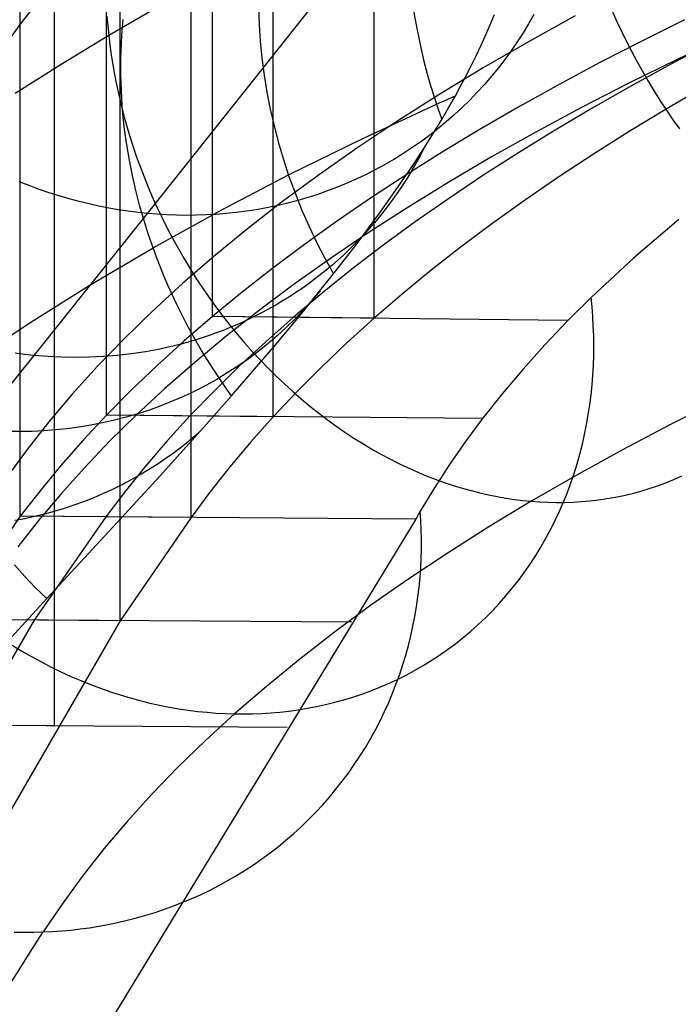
# Model space of a CAD drawing. Extents: x -37 to 483, y -973 to -253.
# Tile 27 of 197: x 111 to 131, y -887 to -858. Entities that reach past the tile are written whole.
import ezdxf

# ---------------------------------------------------------------- set-up
doc = ezdxf.new("R2010")
doc.units = 0
for name, color, linetype in [('LIVELLO_03', 5, 'CONTINUOUS'), ('LIVELLO_04', 96, 'CONTINUOUS'), ('PREDEFINITO', 7, 'CONTINUOUS')]:
    doc.layers.add(name, color=color, linetype=linetype)

msp = doc.modelspace()

# ---------------------------------------------------------------- linework, layer by layer
at = {"layer": 'LIVELLO_03'}
for p, q in [((118.195, -859.698, 445.707), (121.078, -856.052, 457.028)), ((125.109, -857.99, 421.645), (125.183, -857.807, 421.737)), ((126.329, -857.807, 430.392), (126.176, -858.075, 430.493)), ((114.36, -858.405, 408.518), (114.378, -858.177, 408.442)), ((114.378, -858.177, 408.442), (114.399, -857.951, 408.363)), ((124.957, -858.348, 421.453), (125.034, -858.171, 421.551)), ((125.034, -858.171, 421.551), (125.109, -857.99, 421.645)), ((126.176, -858.075, 430.493), (126.015, -858.339, 430.595)), ((114.346, -858.632, 408.592), (114.36, -858.405, 408.518)), ((124.802, -858.693, 421.252), (124.957, -858.348, 421.453)), ((126.015, -858.339, 430.595), (125.847, -858.599, 430.697)), ((114.337, -858.861, 408.664), (114.346, -858.632, 408.592)), ((124.646, -859.023, 421.044), (124.802, -858.693, 421.252)), ((125.847, -858.599, 430.697), (125.671, -858.856, 430.801)), ((114.331, -859.089, 408.733), (114.337, -858.861, 408.664)), ((124.491, -859.337, 420.834), (124.646, -859.023, 421.044)), ((125.671, -858.856, 430.801), (125.488, -859.107, 430.905)), ((114.328, -859.318, 408.801), (114.331, -859.089, 408.733)), ((114.33, -859.547, 408.866), (114.328, -859.318, 408.801)), ((124.338, -859.633, 420.624), (124.491, -859.337, 420.834)), ((125.488, -859.107, 430.905), (125.298, -859.354, 431.01)), ((114.335, -859.776, 408.929), (114.33, -859.547, 408.866)), ((124.191, -859.909, 420.419), (124.338, -859.633, 420.624)), ((125.101, -859.596, 431.115), (124.897, -859.833, 431.22)), ((125.298, -859.354, 431.01), (125.101, -859.596, 431.115)), ((114.344, -860.005, 408.989), (114.335, -859.776, 408.929)), ((115.105, -863.586, 434.481), (118.195, -859.698, 445.707)), ((124.05, -860.165, 420.221), (124.191, -859.909, 420.419)), ((124.897, -859.833, 431.22), (124.686, -860.064, 431.326)), ((114.356, -860.233, 409.047), (114.344, -860.005, 408.989)), ((123.504, -860.41, 419.64), (124.05, -860.165, 420.221)), ((123.853, -860.513, 419.939), (124.05, -860.165, 420.221)), ((124.686, -860.064, 431.326), (124.469, -860.289, 431.432)), ((114.372, -860.461, 409.103), (114.356, -860.233, 409.047)), ((114.391, -860.688, 409.157), (114.372, -860.461, 409.103)), ((121.325, -861.422, 417.242), (123.504, -860.41, 419.64)), ((124.469, -860.289, 431.432), (124.246, -860.508, 431.539)), ((114.44, -861.142, 409.258), (114.391, -860.688, 409.157)), ((123.654, -860.852, 419.651), (123.853, -860.513, 419.939)), ((124.016, -860.72, 431.645), (123.781, -860.926, 431.751)), ((124.246, -860.508, 431.539), (124.016, -860.72, 431.645)), ((123.395, -861.279, 419.271), (123.654, -860.852, 419.651)), ((123.781, -860.926, 431.751), (123.54, -861.126, 431.856)), ((114.503, -861.591, 409.349), (114.44, -861.142, 409.258)), ((123.293, -861.318, 431.962), (123.042, -861.504, 432.067)), ((123.134, -861.695, 418.882), (123.395, -861.279, 419.271)), ((123.54, -861.126, 431.856), (123.293, -861.318, 431.962)), ((114.578, -862.037, 409.432), (114.503, -861.591, 409.349)), ((119.224, -862.456, 414.792), (121.325, -861.422, 417.242)), ((123.042, -861.504, 432.067), (122.786, -861.682, 432.171)), ((122.525, -861.853, 432.275), (122.259, -862.016, 432.378)), ((122.786, -861.682, 432.171), (122.525, -861.853, 432.275)), ((122.813, -862.187, 418.398), (123.134, -861.695, 418.882)), ((123.035, -861.886, 418.957), (122.932, -862.075, 419.032)), ((123.134, -861.695, 418.882), (123.035, -861.886, 418.957)), ((114.665, -862.478, 409.505), (114.578, -862.037, 409.432)), ((121.99, -862.171, 432.48), (121.717, -862.319, 432.581)), ((122.259, -862.016, 432.378), (121.99, -862.171, 432.48)), ((122.488, -862.67, 417.899), (122.813, -862.187, 418.398)), ((122.932, -862.075, 419.032), (122.825, -862.262, 419.109)), ((114.764, -862.913, 409.57), (114.665, -862.478, 409.505)), ((117.204, -863.511, 412.292), (119.224, -862.456, 414.792)), ((121.441, -862.459, 432.681), (121.162, -862.591, 432.78)), ((121.717, -862.319, 432.581), (121.441, -862.459, 432.681)), ((122.714, -862.448, 419.185), (122.599, -862.632, 419.262)), ((122.825, -862.262, 419.109), (122.714, -862.448, 419.185)), ((111.663, -862.776, 435.121), (111.372, -862.661, 435.164)), ((111.954, -862.884, 435.076), (111.663, -862.776, 435.121)), ((120.88, -862.715, 432.878), (120.595, -862.831, 432.974)), ((121.162, -862.591, 432.78), (120.88, -862.715, 432.878)), ((122.158, -863.143, 417.387), (122.488, -862.67, 417.899)), ((122.599, -862.632, 419.262), (122.481, -862.814, 419.34)), ((112.245, -862.984, 435.029), (111.954, -862.884, 435.076)), ((112.537, -863.077, 434.981), (112.245, -862.984, 435.029)), ((114.874, -863.342, 409.627), (114.764, -862.913, 409.57)), ((120.02, -863.04, 433.163), (119.73, -863.132, 433.255)), ((120.309, -862.94, 433.069), (120.02, -863.04, 433.163)), ((120.595, -862.831, 432.974), (120.309, -862.94, 433.069)), ((122.359, -862.994, 419.418), (122.234, -863.171, 419.496)), ((122.481, -862.814, 419.34), (122.359, -862.994, 419.418)), ((112.827, -863.162, 434.931), (112.537, -863.077, 434.981)), ((113.117, -863.24, 434.88), (112.827, -863.162, 434.931)), ((113.406, -863.31, 434.826), (113.117, -863.24, 434.88)), ((113.693, -863.373, 434.772), (113.406, -863.31, 434.826)), ((114.995, -863.764, 409.674), (114.874, -863.342, 409.627)), ((119.146, -863.292, 433.434), (118.853, -863.361, 433.521)), ((119.438, -863.216, 433.345), (119.146, -863.292, 433.434)), ((119.73, -863.132, 433.255), (119.438, -863.216, 433.345)), ((121.827, -863.606, 416.865), (122.158, -863.143, 417.387)), ((122.105, -863.347, 419.575), (121.972, -863.519, 419.654)), ((122.234, -863.171, 419.496), (122.105, -863.347, 419.575)), ((111.811, -867.711, 423.366), (115.105, -863.586, 434.481)), ((113.979, -863.43, 434.716), (113.693, -863.373, 434.772)), ((114.264, -863.479, 434.659), (113.979, -863.43, 434.716)), ((114.546, -863.521, 434.601), (114.264, -863.479, 434.659)), ((114.827, -863.557, 434.541), (114.546, -863.521, 434.601)), ((115.105, -863.586, 434.481), (114.827, -863.557, 434.541)), ((115.383, -863.609, 434.419), (115.105, -863.586, 434.481)), ((115.265, -864.586, 409.746), (117.204, -863.511, 412.292)), ((115.664, -863.626, 434.355), (115.383, -863.609, 434.419)), ((115.947, -863.636, 434.29), (115.664, -863.626, 434.355)), ((116.232, -863.64, 434.222), (115.947, -863.636, 434.29)), ((116.518, -863.638, 434.152), (116.232, -863.64, 434.222)), ((116.807, -863.628, 434.08), (116.518, -863.638, 434.152)), ((117.097, -863.612, 434.006), (116.807, -863.628, 434.08)), ((117.388, -863.589, 433.93), (117.097, -863.612, 434.006)), ((117.68, -863.558, 433.852), (117.388, -863.589, 433.93)), ((117.973, -863.52, 433.772), (117.68, -863.558, 433.852)), ((118.266, -863.475, 433.69), (117.973, -863.52, 433.772)), ((118.56, -863.422, 433.607), (118.266, -863.475, 433.69)), ((118.853, -863.361, 433.521), (118.56, -863.422, 433.607)), ((121.164, -864.499, 415.803), (121.827, -863.606, 416.865)), ((121.972, -863.519, 419.654), (121.836, -863.69, 419.733)), ((115.125, -864.179, 409.714), (114.995, -863.764, 409.674)), ((121.696, -863.857, 419.812), (121.553, -864.023, 419.892)), ((121.836, -863.69, 419.733), (121.696, -863.857, 419.812)), ((115.265, -864.586, 409.746), (115.125, -864.179, 409.714)), ((121.406, -864.185, 419.972), (121.256, -864.344, 420.052)), ((121.553, -864.023, 419.892), (121.406, -864.185, 419.972)), ((120.512, -865.34, 414.734), (121.164, -864.499, 415.803)), ((121.103, -864.501, 420.132), (120.947, -864.654, 420.212)), ((121.256, -864.344, 420.052), (121.103, -864.501, 420.132)), ((113.409, -865.68, 407.154), (115.265, -864.586, 409.746)), ((115.364, -864.855, 409.763), (115.265, -864.586, 409.746)), ((120.947, -864.654, 420.212), (120.788, -864.804, 420.292)), ((115.469, -865.126, 409.777), (115.364, -864.855, 409.763)), ((120.626, -864.951, 420.372), (120.461, -865.095, 420.451)), ((120.788, -864.804, 420.292), (120.626, -864.951, 420.372)), ((115.58, -865.397, 409.787), (115.469, -865.126, 409.777)), ((119.474, -866.625, 412.985), (120.512, -865.34, 414.734)), ((120.293, -865.235, 420.531), (120.122, -865.372, 420.611)), ((120.461, -865.095, 420.451), (120.293, -865.235, 420.531)), ((115.696, -865.669, 409.794), (115.58, -865.397, 409.787)), ((119.773, -865.636, 420.769), (119.595, -865.762, 420.848)), ((119.949, -865.506, 420.69), (119.773, -865.636, 420.769)), ((120.122, -865.372, 420.611), (119.949, -865.506, 420.69)), ((111.638, -866.792, 404.518), (113.409, -865.68, 407.154)), ((115.818, -865.941, 409.798), (115.696, -865.669, 409.794)), ((119.414, -865.885, 420.926), (119.231, -866.004, 421.004)), ((119.595, -865.762, 420.848), (119.414, -865.885, 420.926)), ((120.123, -865.829, 414.085), (119.891, -866.107, 414.222)), ((115.946, -866.213, 409.798), (115.818, -865.941, 409.798)), ((116.08, -866.485, 409.794), (115.946, -866.213, 409.798)), ((119.046, -866.119, 421.082), (118.859, -866.23, 421.159)), ((119.231, -866.004, 421.004), (119.046, -866.119, 421.082)), ((119.891, -866.107, 414.222), (119.65, -866.377, 414.359)), ((116.22, -866.757, 409.787), (116.08, -866.485, 409.794)), ((118.478, -866.442, 421.312), (118.285, -866.542, 421.388)), ((118.669, -866.338, 421.236), (118.478, -866.442, 421.312)), ((118.859, -866.23, 421.159), (118.669, -866.338, 421.236)), ((119.65, -866.377, 414.359), (119.4, -866.639, 414.496)), ((109.953, -867.921, 401.842), (111.638, -866.792, 404.518)), ((116.365, -867.028, 409.776), (116.22, -866.757, 409.787)), ((117.895, -866.73, 421.538), (117.698, -866.818, 421.611)), ((118.091, -866.638, 421.463), (117.895, -866.73, 421.538)), ((118.285, -866.542, 421.388), (118.091, -866.638, 421.463)), ((118.826, -867.401, 411.863), (119.474, -866.625, 412.985)), ((119.4, -866.639, 414.496), (119.141, -866.893, 414.633)), ((116.517, -867.298, 409.761), (116.365, -867.028, 409.776)), ((117.098, -867.058, 421.829), (116.896, -867.13, 421.9)), ((117.299, -866.982, 421.757), (117.098, -867.058, 421.829)), ((117.499, -866.902, 421.685), (117.299, -866.982, 421.757)), ((117.698, -866.818, 421.611), (117.499, -866.902, 421.685)), ((119.141, -866.893, 414.633), (118.874, -867.138, 414.771)), ((116.284, -867.323, 422.108), (116.079, -867.38, 422.175)), ((116.489, -867.263, 422.039), (116.284, -867.323, 422.108)), ((116.693, -867.199, 421.97), (116.489, -867.263, 422.039)), ((116.674, -867.566, 409.742), (116.517, -867.298, 409.761)), ((116.896, -867.13, 421.9), (116.693, -867.199, 421.97)), ((118.874, -867.138, 414.771), (118.598, -867.374, 414.908)), ((111.534, -867.681, 423.429), (111.254, -867.644, 423.492)), ((115.049, -867.603, 422.5), (114.637, -867.666, 422.623)), ((115.255, -867.566, 422.437), (115.049, -867.603, 422.5)), ((115.462, -867.525, 422.373), (115.255, -867.566, 422.437)), ((115.668, -867.481, 422.308), (115.462, -867.525, 422.373)), ((115.874, -867.432, 422.242), (115.668, -867.481, 422.308)), ((116.079, -867.38, 422.175), (115.874, -867.432, 422.242)), ((116.838, -867.834, 409.719), (116.674, -867.566, 409.742)), ((117.549, -868.882, 409.586), (118.826, -867.401, 411.863)), ((118.315, -867.601, 415.044), (118.024, -867.818, 415.18)), ((118.598, -867.374, 414.908), (118.315, -867.601, 415.044)), ((107.861, -872.632, 410.951), (111.811, -867.711, 423.366)), ((111.811, -867.711, 423.366), (111.534, -867.681, 423.429)), ((112.203, -867.744, 423.272), (111.811, -867.711, 423.366)), ((112.601, -867.764, 423.175), (112.203, -867.744, 423.272)), ((113.002, -867.772, 423.073), (112.601, -867.764, 423.175)), ((113.407, -867.766, 422.967), (113.002, -867.772, 423.073)), ((113.815, -867.747, 422.856), (113.407, -867.766, 422.967)), ((114.225, -867.714, 422.741), (113.815, -867.747, 422.856)), ((114.637, -867.666, 422.623), (114.225, -867.714, 422.741)), ((117.007, -868.099, 409.692), (116.838, -867.834, 409.719)), ((118.024, -867.818, 415.18), (117.727, -868.025, 415.315)), ((117.182, -868.363, 409.661), (117.007, -868.099, 409.692)), ((117.423, -868.221, 415.449), (117.114, -868.407, 415.582)), ((117.727, -868.025, 415.315), (117.423, -868.221, 415.449)), ((117.114, -868.407, 415.582), (116.799, -868.583, 415.713)), ((117.363, -868.624, 409.625), (117.182, -868.363, 409.661)), ((116.479, -868.748, 415.843), (116.154, -868.902, 415.971)), ((116.799, -868.583, 415.713), (116.479, -868.748, 415.843)), ((117.549, -868.882, 409.586), (117.363, -868.624, 409.625)), ((115.825, -869.045, 416.097), (115.493, -869.177, 416.221)), ((116.154, -868.902, 415.971), (115.825, -869.045, 416.097)), ((116.821, -869.706, 408.248), (117.549, -868.882, 409.586)), ((115.158, -869.298, 416.343), (114.821, -869.409, 416.463)), ((115.493, -869.177, 416.221), (115.158, -869.298, 416.343)), ((114.14, -869.596, 416.695), (113.798, -869.673, 416.808)), ((114.481, -869.508, 416.581), (114.14, -869.596, 416.695)), ((114.821, -869.409, 416.463), (114.481, -869.508, 416.581)), ((111.41, -869.926, 417.514), (111.076, -869.924, 417.603)), ((111.748, -869.92, 417.422), (111.41, -869.926, 417.514)), ((112.087, -869.904, 417.327), (111.748, -869.92, 417.422)), ((112.427, -869.878, 417.229), (112.087, -869.904, 417.327)), ((112.769, -869.842, 417.128), (112.427, -869.878, 417.229)), ((113.112, -869.796, 417.024), (112.769, -869.842, 417.128)), ((113.455, -869.74, 416.917), (113.112, -869.796, 417.024)), ((113.798, -869.673, 416.808), (113.455, -869.74, 416.917)), ((115.458, -871.221, 405.659), (116.821, -869.706, 408.248)), ((116.365, -870.156, 407.944), (116.128, -870.347, 408.061)), ((116.596, -869.959, 407.827), (116.365, -870.156, 407.944)), ((116.128, -870.347, 408.061), (115.887, -870.53, 408.177)), ((115.64, -870.707, 408.293), (115.389, -870.877, 408.409)), ((115.887, -870.53, 408.177), (115.64, -870.707, 408.293)), ((115.133, -871.039, 408.523), (114.873, -871.194, 408.637)), ((115.389, -870.877, 408.409), (115.133, -871.039, 408.523)), ((114.337, -872.445, 403.449), (115.458, -871.221, 405.659)), ((114.61, -871.341, 408.749), (114.342, -871.481, 408.861)), ((114.873, -871.194, 408.637), (114.61, -871.341, 408.749)), ((114.072, -871.613, 408.971), (113.798, -871.738, 409.08)), ((114.342, -871.481, 408.861), (114.072, -871.613, 408.971)), ((113.522, -871.855, 409.188), (113.243, -871.964, 409.294)), ((113.798, -871.738, 409.08), (113.522, -871.855, 409.188)), ((112.68, -872.159, 409.502), (112.396, -872.245, 409.603)), ((112.962, -872.065, 409.399), (112.68, -872.159, 409.502)), ((113.243, -871.964, 409.294), (112.962, -872.065, 409.399)), ((111.537, -872.456, 409.896), (111.249, -872.512, 409.99)), ((111.824, -872.394, 409.8), (111.537, -872.456, 409.896)), ((112.11, -872.323, 409.703), (111.824, -872.394, 409.8)), ((112.396, -872.245, 409.603), (112.11, -872.323, 409.703)), ((112.179, -874.779, 398.97), (114.337, -872.445, 403.449)), ((111.539, -874.135, 399.087), (111.235, -873.801, 399.134)), ((111.854, -874.462, 399.032), (111.539, -874.135, 399.087)), ((112.179, -874.779, 398.97), (111.854, -874.462, 399.032)), ((110.044, -877.099, 394.199), (112.179, -874.779, 398.97))]:
    msp.add_line(p, q, dxfattribs=at)
at = {"layer": 'LIVELLO_03', "extrusion": (0.55295, 0.230859, 0.800593)}
msp.add_arc((-842.862, 413.351, 198.899), 13.21, 28.01, 99.176, dxfattribs=at)
at = {"layer": 'LIVELLO_03', "extrusion": (0.597392, 0.222197, 0.770552)}
msp.add_arc((-850.096, 396.108, 205.955), 13.309, 41.9875, 89.3966, dxfattribs=at)
at = {"layer": 'LIVELLO_04'}
for p, q in [((112.399, -878.48, 361.001), (112.399, -335.222, 373.468)), ((114.309, -875.422, 367.892), (114.309, -337.899, 380.227)), ((111.408, -872.386, 376.026), (111.408, -340.485, 388.231)), ((116.376, -872.422, 374.718), (116.376, -340.522, 386.924)), ((113.916, -869.445, 382.875), (113.916, -343.048, 394.954)), ((118.759, -869.491, 381.229), (118.759, -343.094, 393.308)), ((116.994, -866.578, 389.55), (116.994, -345.545, 401.507)), ((121.686, -866.633, 387.581), (121.686, -345.6, 399.537)), ((130.711, -857.956, 409.631), (129.465, -858.575, 408.19)), ((131.973, -858.413, 411.011), (130.51, -859.102, 409.377)), ((129.465, -858.575, 408.19), (128.25, -859.201, 406.73)), ((131.511, -858.614, 406.761), (130.325, -859.24, 405.335)), ((128.25, -859.201, 406.73), (127.065, -859.836, 405.252)), ((130.51, -859.102, 409.377), (129.091, -859.801, 407.722)), ((130.325, -859.24, 405.335), (129.168, -859.874, 403.891)), ((127.065, -859.836, 405.252), (125.911, -860.479, 403.755)), ((129.091, -859.801, 407.722), (127.716, -860.507, 406.048)), ((129.168, -859.874, 403.891), (128.042, -860.516, 402.43)), ((131.271, -859.912, 402.531), (130.173, -860.553, 401.105)), ((125.911, -860.479, 403.755), (124.789, -861.129, 402.241)), ((127.716, -860.507, 406.048), (126.386, -861.222, 404.355)), ((128.042, -860.516, 402.43), (126.947, -861.165, 400.951)), ((130.173, -860.553, 401.105), (129.104, -861.201, 399.662)), ((124.789, -861.129, 402.241), (123.699, -861.787, 400.709)), ((126.386, -861.222, 404.355), (125.101, -861.944, 402.645)), ((126.947, -861.165, 400.951), (125.883, -861.822, 399.456)), ((129.104, -861.201, 399.662), (128.066, -861.857, 398.203)), ((123.699, -861.787, 400.709), (122.642, -862.451, 399.161)), ((125.883, -861.822, 399.456), (124.85, -862.485, 397.945)), ((128.066, -861.857, 398.203), (127.059, -862.519, 396.728)), ((125.101, -861.944, 402.645), (123.861, -862.672, 400.918)), ((122.642, -862.451, 399.161), (121.617, -863.123, 397.597)), ((124.85, -862.485, 397.945), (123.85, -863.156, 396.418)), ((123.861, -862.672, 400.918), (122.667, -863.407, 399.178)), ((127.059, -862.519, 396.728), (126.083, -863.189, 395.239)), ((121.617, -863.123, 397.597), (120.625, -863.802, 396.017)), ((123.85, -863.156, 396.418), (122.882, -863.833, 394.876)), ((126.083, -863.189, 395.239), (125.139, -863.865, 393.734)), ((122.667, -863.407, 399.178), (121.52, -864.147, 397.424)), ((120.625, -863.802, 396.017), (119.666, -864.487, 394.422)), ((122.882, -863.833, 394.876), (121.946, -864.517, 393.319)), ((125.139, -863.865, 393.734), (124.227, -864.548, 392.216)), ((121.52, -864.147, 397.424), (120.418, -864.892, 395.657)), ((119.666, -864.487, 394.422), (118.741, -865.178, 392.812)), ((121.946, -864.517, 393.319), (121.044, -865.207, 391.748)), ((124.227, -864.548, 392.216), (123.347, -865.237, 390.684)), ((120.418, -864.892, 395.657), (119.363, -865.642, 393.881)), ((118.741, -865.178, 392.812), (117.85, -865.875, 391.188)), ((121.044, -865.207, 391.748), (120.175, -865.904, 390.163)), ((123.347, -865.237, 390.684), (122.5, -865.932, 389.138)), ((119.363, -865.642, 393.881), (118.354, -866.396, 392.094)), ((117.85, -865.875, 391.188), (116.994, -866.578, 389.55)), ((120.175, -865.904, 390.163), (119.34, -866.606, 388.565)), ((122.5, -865.932, 389.138), (121.686, -866.633, 387.581)), ((118.354, -866.396, 392.094), (117.392, -867.154, 390.3)), ((116.994, -866.578, 389.55), (116.172, -867.287, 387.9)), ((121.686, -866.633, 387.581), (116.994, -866.578, 389.55)), ((119.34, -866.606, 388.565), (118.538, -867.314, 386.954)), ((121.686, -866.633, 387.581), (120.904, -867.34, 386.009)), ((116.172, -867.287, 387.9), (115.385, -868.001, 386.236)), ((117.392, -867.154, 390.3), (116.476, -867.914, 388.498)), ((118.538, -867.314, 386.954), (117.77, -868.027, 385.331)), ((120.904, -867.34, 386.009), (120.155, -868.052, 384.426)), ((116.476, -867.914, 388.498), (115.606, -868.677, 386.691)), ((115.385, -868.001, 386.236), (114.633, -868.721, 384.561)), ((117.77, -868.027, 385.331), (117.036, -868.745, 383.697)), ((120.155, -868.052, 384.426), (119.44, -868.769, 382.832)), ((114.633, -868.721, 384.561), (113.916, -869.445, 382.875)), ((115.606, -868.677, 386.691), (114.781, -869.441, 384.879)), ((117.036, -868.745, 383.697), (116.338, -869.468, 382.052)), ((119.44, -868.769, 382.832), (118.759, -869.491, 381.229)), ((113.916, -869.445, 382.875), (113.235, -870.174, 381.177)), ((118.759, -869.491, 381.229), (113.916, -869.445, 382.875)), ((114.781, -869.441, 384.879), (114.003, -870.207, 383.064)), ((116.338, -869.468, 382.052), (115.673, -870.195, 380.396)), ((118.759, -869.491, 381.229), (118.111, -870.217, 379.614)), ((113.235, -870.174, 381.177), (112.59, -870.907, 379.47)), ((114.003, -870.207, 383.064), (113.27, -870.974, 381.246)), ((115.673, -870.195, 380.396), (115.044, -870.928, 378.73)), ((118.111, -870.217, 379.614), (117.498, -870.948, 377.99)), ((112.59, -870.907, 379.47), (111.981, -871.644, 377.752)), ((113.27, -870.974, 381.246), (112.581, -871.742, 379.428)), ((115.044, -870.928, 378.73), (114.45, -871.664, 377.055)), ((117.498, -870.948, 377.99), (116.919, -871.683, 376.358)), ((111.981, -871.644, 377.752), (111.408, -872.386, 376.026)), ((112.581, -871.742, 379.428), (111.938, -872.509, 377.609)), ((114.45, -871.664, 377.055), (113.892, -872.404, 375.372)), ((116.919, -871.683, 376.358), (116.376, -872.422, 374.718)), ((111.408, -872.386, 376.026), (109.305, -875.389, 369.08)), ((111.938, -872.509, 377.609), (111.339, -873.276, 375.792)), ((116.376, -872.422, 374.718), (111.408, -872.386, 376.026)), ((113.892, -872.404, 375.372), (111.807, -875.406, 368.486)), ((116.376, -872.422, 374.718), (114.309, -875.422, 367.892)), ((111.807, -875.406, 368.486), (102.665, -891.197, 333.7)), ((114.309, -875.422, 367.892), (105.177, -891.212, 333.14)), ((114.309, -875.422, 367.892), (109.305, -875.389, 369.08)), ((112.399, -878.48, 361.001), (107.372, -878.449, 362.109))]:
    msp.add_line(p, q, dxfattribs=at)
at = {"layer": 'PREDEFINITO'}
for p, q in [((116.994, -866.578, 389.55), (116.994, -852.28, 389.879)), ((113.916, -869.445, 382.875), (113.916, -855.15, 383.203)), ((111.408, -858.093, 376.354), (111.981, -857.351, 378.08)), ((115.45, -857.565, 414.13), (113.976, -858.415, 412.152)), ((113.925, -857.854, 412.018), (113.948, -858.136, 412.087)), ((127.532, -857.846, 409.364), (126.172, -858.596, 407.62)), ((128.586, -857.66, 427.548), (128.722, -857.964, 427.52)), ((110.279, -859.658, 372.714), (111.408, -858.093, 376.354)), ((111.408, -872.386, 376.026), (111.408, -858.093, 376.354)), ((113.948, -858.136, 412.087), (113.976, -858.415, 412.152)), ((128.722, -857.964, 427.52), (128.863, -858.266, 427.487)), ((130.711, -857.956, 409.631), (129.465, -858.575, 408.19)), ((113.976, -858.415, 412.152), (112.593, -859.252, 410.205)), ((113.976, -858.415, 412.152), (114.01, -858.695, 412.214)), ((128.863, -858.266, 427.487), (129.01, -858.567, 427.449)), ((114.01, -858.695, 412.214), (114.049, -858.978, 412.274)), ((126.172, -858.596, 407.62), (124.86, -859.353, 405.859)), ((129.465, -858.575, 408.19), (128.25, -859.201, 406.73)), ((129.01, -858.567, 427.449), (129.163, -858.865, 427.405)), ((114.049, -858.978, 412.274), (114.094, -859.263, 412.331)), ((129.163, -858.865, 427.405), (129.32, -859.16, 427.356)), ((112.593, -859.252, 410.205), (111.256, -860.099, 408.234)), ((114.094, -859.263, 412.331), (114.145, -859.551, 412.385)), ((128.25, -859.201, 406.73), (127.065, -859.836, 405.252)), ((129.32, -859.16, 427.356), (129.483, -859.453, 427.302)), ((114.145, -859.551, 412.385), (114.202, -859.841, 412.436)), ((124.86, -859.353, 405.859), (123.597, -860.118, 404.08)), ((129.483, -859.453, 427.302), (129.651, -859.742, 427.242)), ((114.202, -859.841, 412.436), (114.266, -860.133, 412.484)), ((127.065, -859.836, 405.252), (125.911, -860.479, 403.755)), ((129.651, -859.742, 427.242), (129.824, -860.028, 427.177)), ((114.266, -860.133, 412.484), (114.335, -860.427, 412.528)), ((123.597, -860.118, 404.08), (122.382, -860.889, 402.286)), ((129.824, -860.028, 427.177), (130.002, -860.31, 427.106)), ((114.335, -860.427, 412.528), (114.411, -860.723, 412.57)), ((125.911, -860.479, 403.755), (124.789, -861.129, 402.241)), ((130.002, -860.31, 427.106), (130.185, -860.587, 427.03)), ((114.411, -860.723, 412.57), (114.493, -861.02, 412.607)), ((130.185, -860.587, 427.03), (130.372, -860.861, 426.949)), ((114.493, -861.02, 412.607), (114.582, -861.318, 412.642)), ((122.382, -860.889, 402.286), (121.215, -861.666, 400.478)), ((130.372, -860.861, 426.949), (130.563, -861.129, 426.863)), ((114.582, -861.318, 412.642), (114.677, -861.618, 412.672)), ((124.789, -861.129, 402.241), (123.699, -861.787, 400.709)), ((114.677, -861.618, 412.672), (114.779, -861.917, 412.699)), ((114.779, -861.917, 412.699), (114.887, -862.218, 412.722)), ((121.215, -861.666, 400.478), (120.098, -862.448, 398.658)), ((123.699, -861.787, 400.709), (122.642, -862.451, 399.161)), ((114.887, -862.218, 412.722), (115.002, -862.518, 412.741)), ((120.098, -862.448, 398.658), (119.029, -863.236, 396.826)), ((122.642, -862.451, 399.161), (121.617, -863.123, 397.597)), ((115.002, -862.518, 412.741), (115.124, -862.818, 412.756)), ((115.124, -862.818, 412.756), (115.252, -863.118, 412.767)), ((115.252, -863.118, 412.767), (115.387, -863.417, 412.774)), ((119.029, -863.236, 396.826), (118.01, -864.027, 394.985)), ((121.617, -863.123, 397.597), (120.625, -863.802, 396.017)), ((115.387, -863.417, 412.774), (115.528, -863.714, 412.776)), ((115.528, -863.714, 412.776), (115.676, -864.011, 412.774)), ((120.625, -863.802, 396.017), (119.666, -864.487, 394.422)), ((130.543, -863.757, 391.503), (129.225, -864.883, 389.091)), ((115.676, -864.011, 412.774), (115.831, -864.306, 412.768)), ((118.01, -864.027, 394.985), (117.04, -864.822, 393.135)), ((115.831, -864.306, 412.768), (115.992, -864.598, 412.757)), ((119.666, -864.487, 394.422), (118.741, -865.178, 392.812)), ((115.992, -864.598, 412.757), (116.159, -864.889, 412.742)), ((117.04, -864.822, 393.135), (116.119, -865.621, 391.278)), ((116.159, -864.889, 412.742), (116.332, -865.176, 412.722)), ((129.225, -864.883, 389.091), (127.994, -866.027, 386.647)), ((116.332, -865.176, 412.722), (116.511, -865.461, 412.698)), ((118.741, -865.178, 392.812), (117.85, -865.875, 391.188)), ((116.119, -865.621, 391.278), (115.246, -866.422, 389.415)), ((116.511, -865.461, 412.698), (116.697, -865.743, 412.669)), ((116.697, -865.743, 412.669), (116.888, -866.021, 412.635)), ((117.85, -865.875, 391.188), (116.994, -866.578, 389.55)), ((116.888, -866.021, 412.635), (117.085, -866.295, 412.597)), ((127.994, -866.027, 386.647), (127.32, -866.699, 385.215)), ((128.021, -866.303, 386.717), (127.994, -866.027, 386.647)), ((115.246, -866.422, 389.415), (114.422, -867.224, 387.547)), ((117.085, -866.295, 412.597), (117.287, -866.565, 412.555)), ((128.042, -866.582, 386.791), (128.021, -866.303, 386.717)), ((116.994, -866.578, 389.55), (116.172, -867.287, 387.9)), ((127.32, -866.699, 385.215), (116.994, -866.578, 389.55)), ((117.287, -866.565, 412.555), (117.495, -866.83, 412.508)), ((127.32, -866.699, 385.215), (126.651, -867.403, 383.716)), ((128.058, -866.862, 386.867), (128.042, -866.582, 386.791)), ((117.495, -866.83, 412.508), (117.707, -867.091, 412.456)), ((128.068, -867.144, 386.946), (128.058, -866.862, 386.867)), ((114.422, -867.224, 387.547), (113.647, -868.028, 385.676)), ((116.172, -867.287, 387.9), (115.385, -868.001, 386.236)), ((117.707, -867.091, 412.456), (117.925, -867.347, 412.4)), ((117.925, -867.347, 412.4), (118.147, -867.597, 412.34)), ((128.071, -867.428, 387.028), (128.068, -867.144, 386.946)), ((118.147, -867.597, 412.34), (118.374, -867.842, 412.275)), ((126.651, -867.403, 383.716), (126.015, -868.112, 382.207)), ((128.068, -867.712, 387.113), (128.071, -867.428, 387.028)), ((118.374, -867.842, 412.275), (118.605, -868.081, 412.206)), ((128.059, -867.998, 387.201), (128.068, -867.712, 387.113)), ((113.647, -868.028, 385.676), (112.919, -868.833, 383.804)), ((115.385, -868.001, 386.236), (114.633, -868.721, 384.561)), ((118.605, -868.081, 412.206), (118.841, -868.314, 412.132)), ((126.015, -868.112, 382.207), (125.412, -868.827, 380.688)), ((128.043, -868.285, 387.292), (128.059, -867.998, 387.201)), ((118.841, -868.314, 412.132), (119.08, -868.541, 412.055)), ((128.021, -868.572, 387.386), (128.043, -868.285, 387.292)), ((114.633, -868.721, 384.561), (113.916, -869.445, 382.875)), ((119.08, -868.541, 412.055), (119.322, -868.762, 411.974)), ((119.322, -868.762, 411.974), (119.568, -868.976, 411.888)), ((127.991, -868.86, 387.482), (128.021, -868.572, 387.386)), ((112.919, -868.833, 383.804), (112.239, -869.639, 381.931)), ((119.568, -868.976, 411.888), (119.817, -869.183, 411.799)), ((125.412, -868.827, 380.688), (124.841, -869.548, 379.161)), ((127.955, -869.147, 387.581), (127.991, -868.86, 387.482)), ((131.737, -868.997, 415.601), (130.302, -869.719, 413.921)), ((119.817, -869.183, 411.799), (120.068, -869.383, 411.706)), ((127.912, -869.435, 387.683), (127.955, -869.147, 387.581)), ((112.239, -869.639, 381.931), (111.607, -870.444, 380.058)), ((113.916, -869.445, 382.875), (113.235, -870.174, 381.177)), ((124.841, -869.548, 379.161), (113.916, -869.445, 382.875)), ((120.068, -869.383, 411.706), (120.322, -869.576, 411.61)), ((120.322, -869.576, 411.61), (120.579, -869.762, 411.51)), ((124.841, -869.548, 379.161), (124.346, -870.214, 377.753)), ((127.861, -869.722, 387.788), (127.912, -869.435, 387.683)), ((120.579, -869.762, 411.51), (120.837, -869.941, 411.407)), ((127.804, -870.008, 387.896), (127.861, -869.722, 387.788)), ((130.302, -869.719, 413.921), (128.909, -870.452, 412.216)), ((113.235, -870.174, 381.177), (112.59, -870.907, 379.47)), ((120.837, -869.941, 411.407), (121.097, -870.112, 411.3)), ((121.097, -870.112, 411.3), (121.358, -870.275, 411.191)), ((124.346, -870.214, 377.753), (123.88, -870.884, 376.337)), ((127.739, -870.293, 388.006), (127.804, -870.008, 387.896)), ((111.607, -870.444, 380.058), (111.021, -871.248, 378.187)), ((121.358, -870.275, 411.191), (121.62, -870.431, 411.078)), ((121.62, -870.431, 411.078), (121.883, -870.58, 410.963)), ((128.909, -870.452, 412.216), (127.558, -871.196, 410.485)), ((127.666, -870.577, 388.118), (127.739, -870.293, 388.006)), ((121.883, -870.58, 410.963), (122.147, -870.72, 410.846)), ((122.147, -870.72, 410.846), (122.411, -870.853, 410.725)), ((127.587, -870.859, 388.233), (127.666, -870.577, 388.118)), ((112.59, -870.907, 379.47), (111.981, -871.644, 377.752)), ((122.411, -870.853, 410.725), (122.675, -870.978, 410.603)), ((122.675, -870.978, 410.603), (122.939, -871.096, 410.478)), ((123.88, -870.884, 376.337), (123.441, -871.558, 374.916)), ((127.5, -871.14, 388.351), (127.587, -870.859, 388.233)), ((122.939, -871.096, 410.478), (123.202, -871.206, 410.351)), ((123.202, -871.206, 410.351), (123.465, -871.308, 410.223)), ((123.465, -871.308, 410.223), (123.727, -871.402, 410.093)), ((127.558, -871.196, 410.485), (126.251, -871.95, 408.731)), ((127.405, -871.418, 388.471), (127.5, -871.14, 388.351)), ((130.16, -871.411, 406.212), (130.397, -871.313, 406.04)), ((130.397, -871.313, 406.04), (130.632, -871.208, 405.867)), ((111.981, -871.644, 377.752), (111.408, -872.386, 376.026)), ((123.441, -871.558, 374.916), (123.031, -872.237, 373.49)), ((123.727, -871.402, 410.093), (123.988, -871.489, 409.961)), ((123.988, -871.489, 409.961), (124.247, -871.569, 409.828)), ((124.247, -871.569, 409.828), (124.505, -871.641, 409.693)), ((124.505, -871.641, 409.693), (124.761, -871.706, 409.558)), ((127.303, -871.693, 388.593), (127.405, -871.418, 388.471)), ((129.192, -871.722, 406.888), (129.436, -871.656, 406.721)), ((129.436, -871.656, 406.721), (129.679, -871.582, 406.553)), ((129.679, -871.582, 406.553), (129.92, -871.5, 406.383)), ((129.92, -871.5, 406.383), (130.16, -871.411, 406.212)), ((124.761, -871.706, 409.558), (125.015, -871.764, 409.422)), ((125.015, -871.764, 409.422), (125.267, -871.815, 409.284)), ((125.267, -871.815, 409.284), (125.517, -871.859, 409.147)), ((125.517, -871.859, 409.147), (125.764, -871.896, 409.008)), ((125.764, -871.896, 409.008), (126.009, -871.926, 408.87)), ((126.009, -871.926, 408.87), (126.251, -871.95, 408.731)), ((127.193, -871.966, 388.717), (127.303, -871.693, 388.593)), ((127.715, -871.961, 407.85), (127.962, -871.939, 407.695)), ((127.962, -871.939, 407.695), (128.208, -871.91, 407.537)), ((128.208, -871.91, 407.537), (128.455, -871.874, 407.378)), ((128.455, -871.874, 407.378), (128.701, -871.831, 407.216)), ((128.701, -871.831, 407.216), (128.947, -871.78, 407.053)), ((128.947, -871.78, 407.053), (129.192, -871.722, 406.888)), ((126.251, -871.95, 408.731), (125.023, -872.692, 407.004)), ((126.251, -871.95, 408.731), (126.492, -871.968, 408.59)), ((126.492, -871.968, 408.59), (126.735, -871.979, 408.447)), ((126.735, -871.979, 408.447), (126.979, -871.984, 408.302)), ((126.979, -871.984, 408.302), (127.223, -871.983, 408.153)), ((127.077, -872.236, 388.843), (127.193, -871.966, 388.717)), ((127.223, -871.983, 408.153), (127.469, -871.975, 408.003)), ((127.469, -871.975, 408.003), (127.715, -871.961, 407.85)), ((111.408, -872.386, 376.026), (109.305, -875.389, 369.08)), ((122.896, -872.47, 373.002), (111.408, -872.386, 376.026)), ((122.896, -872.47, 373.002), (111.469, -891.251, 331.736)), ((123.031, -872.237, 373.49), (122.896, -872.47, 373.002)), ((123.048, -872.508, 373.565), (123.031, -872.237, 373.49)), ((123.06, -872.781, 373.643), (123.048, -872.508, 373.565)), ((126.821, -872.765, 389.101), (126.952, -872.503, 388.971)), ((126.952, -872.503, 388.971), (127.077, -872.236, 388.843)), ((123.065, -873.056, 373.723), (123.06, -872.781, 373.643)), ((125.023, -872.692, 407.004), (123.838, -873.444, 405.255)), ((126.682, -873.024, 389.233), (126.821, -872.765, 389.101)), ((123.064, -873.333, 373.805), (123.065, -873.056, 373.723)), ((126.536, -873.279, 389.366), (126.682, -873.024, 389.233)), ((123.057, -873.611, 373.888), (123.064, -873.333, 373.805)), ((126.383, -873.529, 389.501), (126.536, -873.279, 389.366)), ((123.838, -873.444, 405.255), (122.695, -874.204, 403.486)), ((123.043, -873.89, 373.974), (123.057, -873.611, 373.888)), ((126.223, -873.774, 389.638), (126.383, -873.529, 389.501)), ((123.023, -874.17, 374.061), (123.043, -873.89, 373.974)), ((126.056, -874.014, 389.775), (126.223, -873.774, 389.638)), ((122.695, -874.204, 403.486), (121.595, -874.973, 401.697)), ((122.996, -874.451, 374.15), (123.023, -874.17, 374.061)), ((125.883, -874.249, 389.914), (126.056, -874.014, 389.775)), ((122.962, -874.732, 374.241), (122.996, -874.451, 374.15)), ((125.517, -874.702, 390.194), (125.703, -874.479, 390.053)), ((125.703, -874.479, 390.053), (125.883, -874.249, 389.914)), ((122.921, -875.014, 374.333), (122.962, -874.732, 374.241)), ((125.324, -874.92, 390.335), (125.517, -874.702, 390.194)), ((121.595, -874.973, 401.697), (120.538, -875.751, 399.889)), ((122.873, -875.296, 374.427), (122.921, -875.014, 374.333)), ((125.126, -875.131, 390.476), (125.324, -874.92, 390.335)), ((122.818, -875.578, 374.523), (122.873, -875.296, 374.427)), ((124.712, -875.535, 390.761), (124.922, -875.336, 390.619)), ((124.922, -875.336, 390.619), (125.126, -875.131, 390.476)), ((121.038, -875.467, 366.295), (109.305, -875.389, 369.08)), ((122.755, -875.859, 374.62), (122.818, -875.578, 374.523)), ((124.497, -875.726, 390.903), (124.712, -875.535, 390.761)), ((120.538, -875.751, 399.889), (119.526, -876.536, 398.062)), ((122.685, -876.14, 374.719), (122.755, -875.859, 374.62)), ((124.052, -876.089, 391.188), (124.277, -875.911, 391.046)), ((124.277, -875.911, 391.046), (124.497, -875.726, 390.903)), ((111.175, -876.135, 396.353), (111.454, -876.304, 396.291)), ((122.608, -876.419, 374.819), (122.685, -876.14, 374.719)), ((123.822, -876.259, 391.33), (124.052, -876.089, 391.188)), ((111.454, -876.304, 396.291), (111.736, -876.466, 396.226)), ((111.736, -876.466, 396.226), (112.019, -876.62, 396.159)), ((122.524, -876.698, 374.92), (122.608, -876.419, 374.819)), ((123.35, -876.579, 391.613), (123.588, -876.423, 391.472)), ((123.588, -876.423, 391.472), (123.822, -876.259, 391.33)), ((112.019, -876.62, 396.159), (112.303, -876.767, 396.088)), ((112.303, -876.767, 396.088), (112.589, -876.906, 396.015)), ((119.526, -876.536, 398.062), (118.557, -877.329, 396.218)), ((122.432, -876.975, 375.023), (122.524, -876.698, 374.92)), ((122.863, -876.868, 391.893), (123.109, -876.727, 391.754)), ((123.109, -876.727, 391.754), (123.35, -876.579, 391.613)), ((112.589, -876.906, 396.015), (112.876, -877.038, 395.939)), ((112.876, -877.038, 395.939), (113.163, -877.162, 395.86)), ((122.333, -877.25, 375.127), (122.432, -876.975, 375.023)), ((122.363, -877.127, 392.17), (122.615, -877.001, 392.032)), ((122.615, -877.001, 392.032), (122.863, -876.868, 391.893)), ((113.163, -877.162, 395.86), (113.45, -877.278, 395.78)), ((113.45, -877.278, 395.78), (113.738, -877.386, 395.696)), ((118.557, -877.329, 396.218), (117.633, -878.128, 394.357)), ((121.594, -877.458, 392.575), (121.852, -877.355, 392.441)), ((121.852, -877.355, 392.441), (122.109, -877.245, 392.306)), ((122.109, -877.245, 392.306), (122.363, -877.127, 392.17)), ((122.227, -877.524, 375.232), (122.333, -877.25, 375.127)), ((113.738, -877.386, 395.696), (114.026, -877.486, 395.611)), ((114.026, -877.486, 395.611), (114.313, -877.579, 395.524)), ((114.313, -877.579, 395.524), (114.599, -877.665, 395.434)), ((114.599, -877.665, 395.434), (114.884, -877.743, 395.343)), ((120.807, -877.721, 392.967), (121.071, -877.641, 392.838)), ((121.071, -877.641, 392.838), (121.333, -877.553, 392.707)), ((121.333, -877.553, 392.707), (121.594, -877.458, 392.575)), ((122.113, -877.795, 375.338), (122.227, -877.524, 375.232)), ((114.884, -877.743, 395.343), (115.168, -877.813, 395.25)), ((115.168, -877.813, 395.25), (115.451, -877.876, 395.156)), ((115.451, -877.876, 395.156), (115.732, -877.932, 395.06)), ((115.732, -877.932, 395.06), (116.011, -877.98, 394.962)), ((119.745, -877.967, 393.464), (120.012, -877.916, 393.343)), ((120.012, -877.916, 393.343), (120.278, -877.858, 393.22)), ((120.278, -877.858, 393.22), (120.543, -877.793, 393.094)), ((120.543, -877.793, 393.094), (120.807, -877.721, 392.967)), ((121.992, -878.063, 375.445), (122.113, -877.795, 375.338)), ((116.011, -877.98, 394.962), (116.287, -878.022, 394.864)), ((116.287, -878.022, 394.864), (116.562, -878.056, 394.764)), ((116.562, -878.056, 394.764), (116.834, -878.084, 394.664)), ((117.633, -878.128, 394.357), (116.79, -878.902, 392.558)), ((116.834, -878.084, 394.664), (117.103, -878.105, 394.562)), ((117.103, -878.105, 394.562), (117.37, -878.12, 394.46)), ((117.37, -878.12, 394.46), (117.633, -878.128, 394.357)), ((117.633, -878.128, 394.357), (117.894, -878.131, 394.253)), ((117.894, -878.131, 394.253), (118.156, -878.127, 394.148)), ((118.156, -878.127, 394.148), (118.419, -878.117, 394.039)), ((118.419, -878.117, 394.039), (118.683, -878.1, 393.929)), ((118.683, -878.1, 393.929), (118.948, -878.077, 393.816)), ((118.948, -878.077, 393.816), (119.213, -878.047, 393.701)), ((119.213, -878.047, 393.701), (119.479, -878.011, 393.584)), ((119.479, -878.011, 393.584), (119.745, -877.967, 393.464)), ((121.863, -878.329, 375.553), (121.992, -878.063, 375.445)), ((119.159, -878.521, 359.511), (107.372, -878.449, 362.109)), ((121.727, -878.591, 375.661), (121.863, -878.329, 375.553)), ((121.584, -878.85, 375.771), (121.727, -878.591, 375.661)), ((116.79, -878.902, 392.558), (115.989, -879.681, 390.744)), ((121.434, -879.106, 375.88), (121.584, -878.85, 375.771)), ((121.113, -879.605, 376.101), (121.277, -879.357, 375.991)), ((121.277, -879.357, 375.991), (121.434, -879.106, 375.88)), ((120.942, -879.848, 376.212), (121.113, -879.605, 376.101)), ((115.989, -879.681, 390.744), (115.23, -880.466, 388.918)), ((120.764, -880.087, 376.323), (120.942, -879.848, 376.212)), ((120.58, -880.32, 376.434), (120.764, -880.087, 376.323)), ((115.23, -880.466, 388.918), (114.513, -881.257, 387.079)), ((120.39, -880.549, 376.545), (120.58, -880.32, 376.434)), ((119.991, -880.99, 376.767), (120.194, -880.772, 376.656)), ((120.194, -880.772, 376.656), (120.39, -880.549, 376.545)), ((119.783, -881.202, 376.877), (119.991, -880.99, 376.767)), ((114.513, -881.257, 387.079), (113.839, -882.053, 385.228)), ((119.57, -881.408, 376.987), (119.783, -881.202, 376.877)), ((119.127, -881.802, 377.205), (119.351, -881.608, 377.097)), ((119.351, -881.608, 377.097), (119.57, -881.408, 376.987)), ((118.898, -881.99, 377.313), (119.127, -881.802, 377.205)), ((113.839, -882.053, 385.228), (113.208, -882.853, 383.366)), ((118.426, -882.345, 377.526), (118.664, -882.171, 377.42)), ((118.664, -882.171, 377.42), (118.898, -881.99, 377.313)), ((117.938, -882.674, 377.735), (118.184, -882.513, 377.631)), ((118.184, -882.513, 377.631), (118.426, -882.345, 377.526)), ((117.688, -882.828, 377.838), (117.938, -882.674, 377.735)), ((113.208, -882.853, 383.366), (112.62, -883.658, 381.493)), ((117.179, -883.116, 378.04), (117.435, -882.975, 377.939)), ((117.435, -882.975, 377.939), (117.688, -882.828, 377.838)), ((116.396, -883.494, 378.331), (116.659, -883.375, 378.235)), ((116.659, -883.375, 378.235), (116.921, -883.249, 378.138)), ((116.921, -883.249, 378.138), (117.179, -883.116, 378.04)), ((112.62, -883.658, 381.493), (112.076, -884.467, 379.611)), ((115.863, -883.71, 378.517), (116.13, -883.605, 378.425)), ((116.13, -883.605, 378.425), (116.396, -883.494, 378.331)), ((115.053, -883.982, 378.784), (115.324, -883.899, 378.697)), ((115.324, -883.899, 378.697), (115.594, -883.808, 378.608)), ((115.594, -883.808, 378.608), (115.863, -883.71, 378.517)), ((113.964, -884.249, 379.112), (114.236, -884.192, 379.033)), ((114.236, -884.192, 379.033), (114.509, -884.129, 378.952)), ((114.509, -884.129, 378.952), (114.781, -884.059, 378.869)), ((114.781, -884.059, 378.869), (115.053, -883.982, 378.784)), ((111.234, -884.471, 379.805), (111.518, -884.476, 379.742)), ((111.518, -884.476, 379.742), (111.798, -884.475, 379.677)), ((111.798, -884.475, 379.677), (112.076, -884.467, 379.611)), ((112.076, -884.467, 379.611), (112.342, -884.454, 379.546)), ((112.342, -884.454, 379.546), (112.61, -884.435, 379.479)), ((112.61, -884.435, 379.479), (112.879, -884.411, 379.409)), ((112.879, -884.411, 379.409), (113.149, -884.38, 379.338)), ((113.149, -884.38, 379.338), (113.42, -884.343, 379.265)), ((113.42, -884.343, 379.265), (113.692, -884.299, 379.19)), ((113.692, -884.299, 379.19), (113.964, -884.249, 379.112))]:
    msp.add_line(p, q, dxfattribs=at)
at = {"layer": 'PREDEFINITO', "extrusion": (0.762068, -0.647336, 0.01443)}
msp.add_arc((-996.384, 615.723, 644.936), 464.674, 332.72996, 339.78153, dxfattribs=at)
at = {"layer": 'PREDEFINITO', "extrusion": (0.963019, 0.006181, -0.269363)}
msp.add_arc((-2315.862, 984.231, 0.211), 1547.571, 333.965244, 337.589649, dxfattribs=at)

doc.saveas('drawing.dxf')
